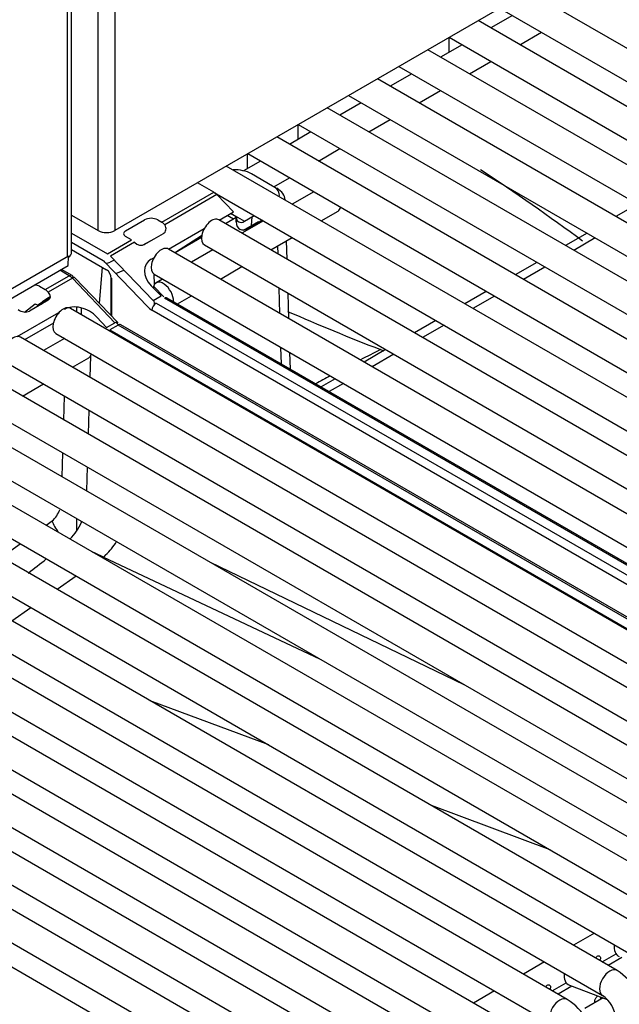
# Model space of a CAD drawing. Header units: millimetres. Extents: x -40 to 419, y 0 to 295.
# Tile 44 of 72: x 338 to 343, y 96 to 105. Entities that reach past the tile are written whole.
import ezdxf

# ---------------------------------------------------------------- set-up
doc = ezdxf.new("R2010")
doc.units = ezdxf.units.MM
doc.layers.add('135.735_BW4_TWIN', color=7, linetype='Continuous')
doc.layers.add('Standard', color=7, linetype='Continuous')

# ---------------------------------------------------------------- blocks, each defined once
blk = doc.blocks.new('SE3')
at = {"layer": '135.735_BW4_TWIN', "color": 7, "linetype": 'Continuous'}
for p, q in [((358.3767, 114.353), (338.8959, 103.1058)), ((338.8959, 113.7796), (338.8959, 103.1058)), ((338.7545, 103.1058), (338.7545, 113.6979)), ((338.4886, 102.8813), (338.4886, 113.5444)), ((338.5238, 102.9196), (338.5238, 113.5647)), ((350.1638, 100.7321), (342.4742, 105.1717)), ((342.2242, 105.0274), (350.0388, 100.5156)), ((342.3348, 104.9635), (342.1493, 104.8564)), ((349.7283, 100.4807), (342.0387, 104.9203)), ((341.7877, 104.6476), (341.7877, 104.7753)), ((341.7887, 104.7759), (349.6033, 100.2642)), ((342.3993, 104.7121), (342.5848, 104.8192)), ((349.2928, 100.2292), (341.6032, 104.6688)), ((341.8993, 104.7121), (341.7138, 104.605)), ((341.3532, 104.5245), (349.1678, 100.0127)), ((341.9638, 104.4606), (342.1493, 104.5678)), ((348.8573, 99.9778), (341.1677, 104.4174)), ((341.4638, 104.4606), (341.2783, 104.3535)), ((340.9177, 104.273), (348.7323, 99.7613)), ((341.5283, 104.2092), (341.7138, 104.3163)), ((348.4218, 99.7263), (340.7322, 104.1659)), ((341.0283, 104.2092), (340.8427, 104.1021)), ((340.4811, 103.8933), (340.4811, 104.021)), ((340.4822, 104.0216), (348.2968, 99.5098)), ((341.0927, 103.9578), (341.2783, 104.0649)), ((347.9863, 99.4749), (340.2967, 103.9145)), ((340.5927, 103.9578), (340.4072, 103.8507)), ((340.0456, 103.6419), (340.0456, 103.7695)), ((340.0467, 103.7702), (347.8613, 99.2584)), ((340.6572, 103.7063), (340.8427, 103.8134)), ((347.5508, 99.2234), (339.8612, 103.663)), ((340.1572, 103.7063), (340.0108, 103.6218)), ((340.2616, 103.4903), (340.0785, 103.596)), ((340.1137, 103.5757), (340.1138, 103.577)), ((340.2719, 103.4839), (340.4072, 103.562)), ((339.7528, 103.437), (339.6112, 103.5188)), ((339.3034, 103.1775), (339.7528, 103.437)), ((339.7794, 103.4158), (339.3285, 103.1555)), ((339.7564, 103.4348), (347.4258, 99.0069)), ((339.9234, 103.2688), (339.7794, 103.4158)), ((340.2969, 103.4713), (340.2972, 103.4624)), ((340.6169, 103.441), (340.4313, 103.3338)), ((340.3701, 103.3692), (340.3701, 103.3715)), ((343.4158, 103.3337), (343.2303, 103.2266)), ((338.5238, 103.239), (338.7545, 103.1058)), ((339.7981, 103.1965), (339.9234, 103.2688)), ((339.8692, 103.2376), (339.9241, 103.2059)), ((339.9466, 103.2239), (339.8961, 103.2531)), ((339.8985, 103.2545), (340.0172, 103.1859)), ((340.0172, 103.1859), (340.1024, 103.2351)), ((340.0786, 103.1495), (340.0848, 103.2249)), ((340.6813, 103.1895), (340.8268, 103.2735)), ((338.9905, 103.1035), (339.1544, 103.1981)), ((339.2676, 103.1981), (339.3034, 103.1775)), ((347.1153, 98.972), (339.7967, 103.1974)), ((339.9455, 103.2182), (339.853, 103.1648)), ((339.9466, 103.1817), (339.9455, 103.2182)), ((339.9462, 103.1931), (339.9672, 103.181)), ((340.1813, 103.1895), (339.9958, 103.0824)), ((340.0083, 103.1103), (340.1386, 103.1829)), ((340.1731, 103.1943), (340.0526, 103.1247)), ((340.1386, 103.1829), (340.1388, 103.1745)), ((338.5238, 103.0837), (338.8324, 102.9056)), ((339.0404, 103.0257), (338.9905, 103.0545)), ((339.3156, 103.0783), (339.1524, 102.9847)), ((339.3626, 102.9451), (339.6703, 103.1227)), ((339.6477, 103.0604), (339.4217, 102.916)), ((342.9803, 103.0822), (342.7948, 102.9751)), ((344.9672, 97.7086), (335.8455, 102.975)), ((338.797, 102.8443), (338.5238, 103.0021)), ((338.8324, 102.9056), (339.0404, 103.0257)), ((339.067, 103.0045), (338.8589, 102.8843)), ((339.0691, 103.0023), (339.067, 103.0045)), ((339.1356, 102.9789), (339.2432, 103.0367)), ((339.646, 103.0453), (339.4175, 102.9134)), ((339.6717, 102.9809), (346.9903, 98.7555)), ((340.2458, 102.9381), (340.4313, 103.0452)), ((340.3081, 102.9021), (340.3059, 102.9727)), ((340.386, 102.8572), (340.381, 103.0161)), ((343.0505, 103.0417), (342.8649, 102.9346)), ((338.4954, 102.8852), (337.7268, 102.4414)), ((338.4933, 102.8028), (338.4954, 102.8852)), ((338.5238, 102.9409), (338.8247, 102.7672)), ((338.8589, 102.8843), (339.2272, 102.4999)), ((346.6797, 98.7206), (339.3612, 102.9459)), ((339.7458, 102.9381), (339.5603, 102.831)), ((337.6912, 102.3397), (338.4933, 102.8028)), ((339.1786, 102.4493), (338.8103, 102.8337)), ((338.8917, 102.8501), (338.8557, 102.8333)), ((339.2108, 102.8574), (339.2348, 102.8713)), ((339.8103, 102.6866), (339.9958, 102.7937)), ((342.5448, 102.8308), (342.3592, 102.7237)), ((344.5351, 97.4592), (335.4135, 102.7256)), ((335.7205, 102.7585), (344.8422, 97.4921)), ((338.2954, 102.5951), (338.5034, 102.7152)), ((338.5034, 102.7152), (338.4224, 102.7619)), ((338.5284, 102.7176), (338.437, 102.7704)), ((338.5034, 102.7152), (338.5352, 102.6968)), ((338.7642, 102.4775), (338.7898, 102.7873)), ((338.906, 102.7338), (338.9756, 102.7625)), ((339.2352, 102.73), (339.2381, 102.6383)), ((339.2362, 102.7294), (346.5547, 98.5041)), ((342.6149, 102.7902), (342.4294, 102.6831)), ((338.2455, 102.6239), (338.2954, 102.5951)), ((338.5298, 102.6939), (338.3217, 102.5738)), ((338.8981, 102.3095), (338.5298, 102.6939)), ((338.921, 102.3139), (338.5527, 102.6983)), ((338.8666, 102.3706), (338.8666, 102.7)), ((338.867, 102.6933), (338.867, 102.3703)), ((339.2988, 102.5413), (339.2127, 102.6292)), ((339.3103, 102.6866), (339.2539, 102.654)), ((338.3217, 102.5738), (338.3238, 102.5716)), ((339.2272, 102.4999), (339.2988, 102.5413)), ((339.2352, 102.6062), (339.2348, 102.6209)), ((339.2348, 102.6209), (339.3209, 102.5329)), ((339.4384, 102.4719), (339.5603, 102.5423)), ((340.3239, 102.3901), (340.3172, 102.6082)), ((340.4018, 102.3451), (340.395, 102.5632)), ((342.1092, 102.5793), (341.9237, 102.4722)), ((342.1794, 102.5388), (341.9939, 102.4317)), ((344.1031, 97.2098), (334.9814, 102.4762)), ((335.2885, 102.5091), (344.4101, 97.2427)), ((338.1158, 102.4016), (338.2098, 102.473)), ((338.3216, 102.5045), (338.1591, 102.4102)), ((338.2098, 102.473), (338.2387, 102.4564)), ((338.2292, 102.4618), (338.2672, 102.4854)), ((338.2595, 102.4685), (338.3396, 102.5323)), ((338.3269, 102.5275), (338.2719, 102.4885)), ((339.2395, 102.467), (339.2383, 102.5063)), ((339.2537, 102.4786), (346.2221, 98.4554)), ((346.294, 98.497), (339.3256, 102.5202)), ((346.319, 98.4994), (339.3506, 102.5226)), ((338.0541, 102.1892), (338.4142, 102.3971)), ((345.8313, 98.2075), (338.5127, 102.4329)), ((338.5666, 102.4447), (338.5666, 102.4018)), ((338.6087, 102.3775), (338.6087, 102.4373)), ((346.1867, 98.3942), (339.2183, 102.4174)), ((338.3657, 102.3057), (338.1173, 102.1623)), ((338.7427, 102.3575), (338.8265, 102.2681)), ((338.8265, 102.2681), (338.8981, 102.3095)), ((338.9246, 102.2882), (338.8527, 102.2467)), ((338.9068, 102.3137), (338.9203, 102.2997)), ((345.893, 98.265), (338.9246, 102.2882)), ((345.918, 98.2675), (338.9496, 102.2907)), ((341.6737, 102.3279), (341.4882, 102.2208)), ((341.7439, 102.2874), (341.5584, 102.1803)), ((343.671, 96.9603), (334.5494, 102.2267)), ((334.8564, 102.2597), (343.9781, 96.9933)), ((338.3877, 102.2164), (345.7063, 97.991)), ((338.8527, 102.2467), (345.8211, 98.2235)), ((345.3992, 97.9581), (338.0807, 102.1834)), ((338.4618, 102.1736), (338.2798, 102.0685)), ((340.3374, 101.9529), (340.333, 102.0962)), ((340.4153, 101.9079), (340.4109, 102.0512)), ((341.2382, 102.0764), (341.0527, 101.9693)), ((341.3084, 102.0359), (341.1229, 101.9288)), ((343.239, 96.7109), (334.1173, 101.9773)), ((334.4244, 102.0102), (343.546, 96.7438)), ((337.9557, 101.9669), (345.2742, 97.7416)), ((338.5298, 101.9241), (338.6718, 102.0061)), ((338.6856, 102.0187), (338.6802, 101.8373)), ((338.0977, 101.6747), (338.2798, 101.7798)), ((340.8027, 101.825), (340.6808, 101.7546)), ((340.8729, 101.7845), (340.751, 101.7141)), ((342.807, 96.4614), (333.6853, 101.7278)), ((333.9923, 101.7608), (343.114, 96.4944)), ((338.457, 101.4673), (338.4631, 101.674)), ((338.6717, 101.5535), (338.6656, 101.3469)), ((342.3749, 96.212), (333.2532, 101.4784)), ((333.5603, 101.5113), (342.682, 96.2449)), ((341.9429, 95.9626), (332.8212, 101.229)), ((333.1282, 101.2619), (342.2499, 95.9955)), ((338.4424, 100.9768), (338.4485, 101.1835)), ((332.6962, 101.0125), (341.8179, 95.7461)), ((338.6571, 101.0631), (338.651, 100.8564)), ((341.5108, 95.7131), (332.3892, 100.9795)), ((332.2642, 100.763), (341.3858, 95.4966)), ((341.0788, 95.4637), (331.9571, 100.7301)), ((338.3025, 100.5587), (338.3556, 100.5969)), ((338.5666, 100.6165), (338.5666, 100.5118)), ((338.6087, 100.5864), (338.6087, 100.5922)), ((331.8321, 100.5136), (340.9538, 95.2472)), ((340.6468, 95.2142), (331.5251, 100.4806)), ((337.9172, 100.2823), (338.0796, 100.3988)), ((338.7956, 100.2827), (338.7968, 100.2837)), ((340.6753, 99.399), (338.7957, 100.2827)), ((338.8007, 100.2869), (338.7968, 100.2837)), ((338.8175, 100.3018), (338.8007, 100.2869)), ((339.7215, 100.2384), (341.9148, 99.1823)), ((338.5628, 100.1197), (338.3983, 100.0045)), ((338.1723, 99.8463), (338.0078, 99.7311)), ((340.2278, 98.6596), (339.2026, 99.0413)), ((342.661, 97.7537), (341.6358, 98.1354)), ((343.0439, 97.0337), (342.8618, 96.9286)), ((343.1118, 96.7843), (343.2317, 96.8535)), ((342.6118, 96.7843), (342.4298, 96.6792)), ((343.2816, 96.824), (343.1624, 96.7551)), ((342.6798, 96.5349), (342.7996, 96.604)), ((342.827, 96.583), (343.1533, 96.4611)), ((342.1798, 96.5349), (341.9978, 96.4298)), ((342.8496, 96.5746), (342.7303, 96.5057)), ((343.1191, 96.4738), (342.961, 96.3825))]:
    blk.add_line(p, q, dxfattribs=at)
for centre, radius, start, end in [((329.6483, 84.9721), 22.4101, 53.61628, 56.36919), ((339.2695, 103.1124), 0.0731, 36.10456, 52.70271), ((339.8262, 103.1326), 0.1605, 184.39798, 186.02539), ((349.052, 122.3427), 21.7358, 246.51512, 248.80777), ((351.0407, 82.6808), 21.7521, 116.91406, 117.42976), ((351.0407, 82.6808), 21.7521, 118.20807, 118.58367), ((338.2019, 100.7741), 0.2346, 310.93598, 339.772), ((338.1858, 100.7702), 0.4624, 314.22001, 336.53324), ((338.4347, 100.7123), 0.5613, 312.99921, 328.26995), ((333.9165, 105.7334), 7.0091, 307.13302, 308.75765), ((342.9681, 96.2782), 0.5105, 2.04976, 57.95024), ((342.5361, 96.0287), 0.5105, 2.04976, 57.95024), ((342.9627, 96.2751), 0.2664, 4.59769, 55.40231)]:
    blk.add_arc(centre, radius, start, end, dxfattribs=at)
for centre, major_axis, ratio, start_param, end_param in [((339.9376, 103.5139), (0.2004, -0.0012), 0.579793, 0.794459, 1.667675), ((340.1201, 103.4086), (-0.2001, -0.0001), 0.57735, 3.053161, 3.926377), ((339.7541, 103.3561), (-0.0513, 0.0859), 0.567145, 5.105354, 5.489326), ((340.1201, 103.3678), (-0.25, -0.0016), 0.581378, 3.155814, 3.923067), ((340.7643, 103.3818), (-0.0625, 0.1083), 0.57735, 3.141593, 3.669956), ((340.0172, 103.2676), (0.05, 0.0866), 0.57735, 2.391234, 3.926991), ((339.211, 103.1654), (-0.08, 0), 0.57735, 3.926377, 5.497173), ((339.3016, 103.0948), (-0.0481, 0.0877), 0.591335, -0.920508, -0.772515), ((339.262, 103.1354), (-0.0731, 0.037), 0.74249, 2.68842, 4.051661), ((339.7342, 103.0891), (0.0625, 0.1083), 0.57735, 0, 3.141593), ((340.0526, 103.2472), (0.075, 0.1299), 0.57735, 2.391234, 3.926991), ((338.8252, 103.1466), (0.1, 0), 0.57735, 3.926991, 5.497787), ((339.0329, 103.079), (0.06, 0), 0.57735, 2.35558, 3.926377), ((339.1114, 103.027), (0.0557, -0.027), 0.731611, 4.255712, 5.820113), ((339.2987, 102.8377), (0.0625, 0.1083), 0.57735, 0, 3.141593), ((338.4038, 102.9196), (-0.12, 0), 0.57735, 2.436135, 3.141593), ((338.797, 102.8035), (-0.025, 0.0433), 0.57735, 5.113815, 5.497787), ((338.7914, 102.8774), (0.1, -0.0015), 0.567188, 5.017913, 5.418948), ((339.3542, 102.7109), (0.1882, -0.1013), 0.710294, 2.728092, 4.298888), ((338.5034, 102.6743), (-0.025, -0.0433), 0.57735, 2.44246, 3.926991), ((338.5034, 102.6335), (-0.05, 0.0866), 0.57735, 5.113815, 5.497787), ((338.8245, 102.7177), (-0.0296, 0.0525), 0.578842, 3.940657, 5.508723), ((338.203, 102.5994), (-0.06, 0), 0.57735, 3.926377, 4.748219), ((338.5166, 102.6637), (-0.0361, -0.0346), 0.319031, 3.141593, 4.057358), ((339.3164, 102.5458), (0.0625, -0.1083), 0.57735, 0.752351, 3.766539), ((338.2936, 102.5124), (-0.0481, 0.0877), 0.591335, 5.126698, 5.510671), ((338.2812, 102.5472), (-0.0548, 0.0278), 0.742475, 2.692734, 4.257135), ((338.2503, 102.5645), (-0.1, -0.0015), 0.587337, -3.848761, -3.616554), ((338.1953, 102.5254), (0.1, 0.0015), 0.587337, -0.776982, -0.707168), ((338.6012, 102.2758), (-0.1833, 0.1056), 0.724967, 4.31513, 5.885927), ((339.2537, 102.4378), (0.025, 0.0433), 0.57735, 0.785398, 2.356194), ((339.3256, 102.4793), (-0.025, -0.0433), 0.57735, 3.141593, 3.926991), ((338.1042, 102.4665), (0.0743, -0.036), 0.731631, 4.461079, 5.82432), ((338.4502, 102.3246), (0.0625, 0.1083), 0.57735, 0, 3.141593), ((339.2183, 102.5399), (0.075, -0.1299), 0.57735, 5.113815, 5.497787), ((338.8849, 102.2793), (-0.0361, -0.0346), 0.319031, 2.486562, 4.057358), ((338.96, 102.3903), (0.075, -0.1299), 0.57735, -1.169371, -1.077416), ((338.9246, 102.2474), (-0.025, -0.0433), 0.57735, 3.141593, 3.926991), ((338.0182, 102.0752), (0.0625, 0.1083), 0.57735, 0, 3.141593), ((338.6093, 102.1144), (-0.0625, 0.1083), 0.57735, 3.141593, 3.669956), ((341.1993, 102.2523), (-0.0913, 0.178), 0.660548, -3.833886, -3.645547), ((338.4617, 100.5356), (-0.0975, 0.114), 0.426613, 0.692359, 1.555795), ((343.3028, 96.9495), (0.0438, 0.1171), 0.668835, 1.932352, 3.141593), ((342.8707, 96.7001), (0.0438, 0.1171), 0.668835, 1.932352, 3.141593), ((343.1765, 96.6026), (0.0625, 0.1083), 0.57735, 0, 3.133528), ((342.7445, 96.3532), (0.0625, 0.1083), 0.57735, 0, 3.133528)]:
    blk.add_ellipse(centre, major_axis=major_axis, ratio=ratio, start_param=start_param, end_param=end_param, dxfattribs=at)
blk.add_open_spline([(338.7968, 100.2837), (338.7477, 100.3068), (338.6987, 100.33)], degree=2, dxfattribs=at)
for points, knots in [([(343.0683, 96.8341), (343.0711, 96.8357), (343.074, 96.8367), (343.0768, 96.8371), (343.0797, 96.8374), (343.0825, 96.8371), (343.0851, 96.8362), (343.0876, 96.8353), (343.0899, 96.8337), (343.0917, 96.8317), (343.0935, 96.8297), (343.0949, 96.8272), (343.0957, 96.8244), (343.0965, 96.8216), (343.0968, 96.8184), (343.0965, 96.8152), (343.0962, 96.8119), (343.0953, 96.8084), (343.0939, 96.805), (343.0927, 96.8024), (343.0913, 96.7997), (343.0896, 96.7972)], [0, 0, 0, 0, 0.0530419, 0.0530419, 0.0530419, 0.1061047, 0.1061047, 0.1061047, 0.1588828, 0.1588828, 0.1588828, 0.2114301, 0.2114301, 0.2114301, 0.2643019, 0.2643019, 0.2643019, 0.3175571, 0.3175571, 0.3175571, 0.3594503, 0.3594503, 0.3594503, 0.3594503]), ([(343.0539, 96.8178), (343.0542, 96.8184), (343.0545, 96.8189), (343.0549, 96.8195), (343.0567, 96.8228), (343.0589, 96.8259), (343.0612, 96.8284), (343.0634, 96.8307), (343.0658, 96.8327), (343.0683, 96.8341)], [0.8906057, 0.8906057, 0.8906057, 0.8906057, 0.8997022, 0.8997022, 0.8997022, 0.9522476, 0.9522476, 0.9522476, 1, 1, 1, 1]), ([(342.6219, 96.5683), (342.6222, 96.5689), (342.6225, 96.5695), (342.6228, 96.5701), (342.6246, 96.5734), (342.6268, 96.5764), (342.6292, 96.579), (342.6314, 96.5813), (342.6338, 96.5832), (342.6363, 96.5847)], [0.8906057, 0.8906057, 0.8906057, 0.8906057, 0.8997022, 0.8997022, 0.8997022, 0.9522476, 0.9522476, 0.9522476, 1, 1, 1, 1]), ([(342.6363, 96.5847), (342.639, 96.5863), (342.642, 96.5873), (342.6448, 96.5876), (342.6477, 96.588), (342.6505, 96.5877), (342.653, 96.5867), (342.6555, 96.5858), (342.6578, 96.5843), (342.6596, 96.5823), (342.6615, 96.5803), (342.6628, 96.5778), (342.6636, 96.575), (342.6645, 96.5721), (342.6647, 96.569), (342.6644, 96.5657), (342.6641, 96.5624), (342.6632, 96.559), (342.6618, 96.5556), (342.6607, 96.5529), (342.6593, 96.5503), (342.6576, 96.5477)], [0, 0, 0, 0, 0.0530419, 0.0530419, 0.0530419, 0.1061047, 0.1061047, 0.1061047, 0.1588828, 0.1588828, 0.1588828, 0.2114301, 0.2114301, 0.2114301, 0.2643019, 0.2643019, 0.2643019, 0.3175571, 0.3175571, 0.3175571, 0.3594503, 0.3594503, 0.3594503, 0.3594503]), ([(343.0483, 96.4329), (343.0476, 96.435), (343.0472, 96.4376), (343.0471, 96.4405), (343.047, 96.4435), (343.0472, 96.447), (343.0477, 96.4506), (343.0483, 96.4542), (343.0491, 96.4581), (343.0503, 96.4618), (343.0515, 96.4655), (343.053, 96.4692), (343.0549, 96.4725), (343.0567, 96.4758), (343.0589, 96.4789), (343.0612, 96.4814), (343.0634, 96.4837), (343.0658, 96.4857), (343.0683, 96.4871)], [0.6904782, 0.6904782, 0.6904782, 0.6904782, 0.7404633, 0.7404633, 0.7404633, 0.7935872, 0.7935872, 0.7935872, 0.8468402, 0.8468402, 0.8468402, 0.8997022, 0.8997022, 0.8997022, 0.9522476, 0.9522476, 0.9522476, 1, 1, 1, 1]), ([(343.0923, 96.484), (343.0938, 96.4822), (343.095, 96.4799), (343.0957, 96.4774), (343.0965, 96.4746), (343.0968, 96.4714), (343.0965, 96.4681), (343.0962, 96.4653), (343.0955, 96.4624), (343.0944, 96.4594)], [0.1645724, 0.1645724, 0.1645724, 0.1645724, 0.2114301, 0.2114301, 0.2114301, 0.2643019, 0.2643019, 0.2643019, 0.3100701, 0.3100701, 0.3100701, 0.3100701])]:
    blk.add_open_spline(points, degree=3, knots=knots, dxfattribs=at)

msp = doc.modelspace()

# ---------------------------------------------------------------- block references
at = {"layer": 'Standard'}
msp.add_blockref('SE3', (0, 0), dxfattribs=at)

doc.saveas('drawing.dxf')
